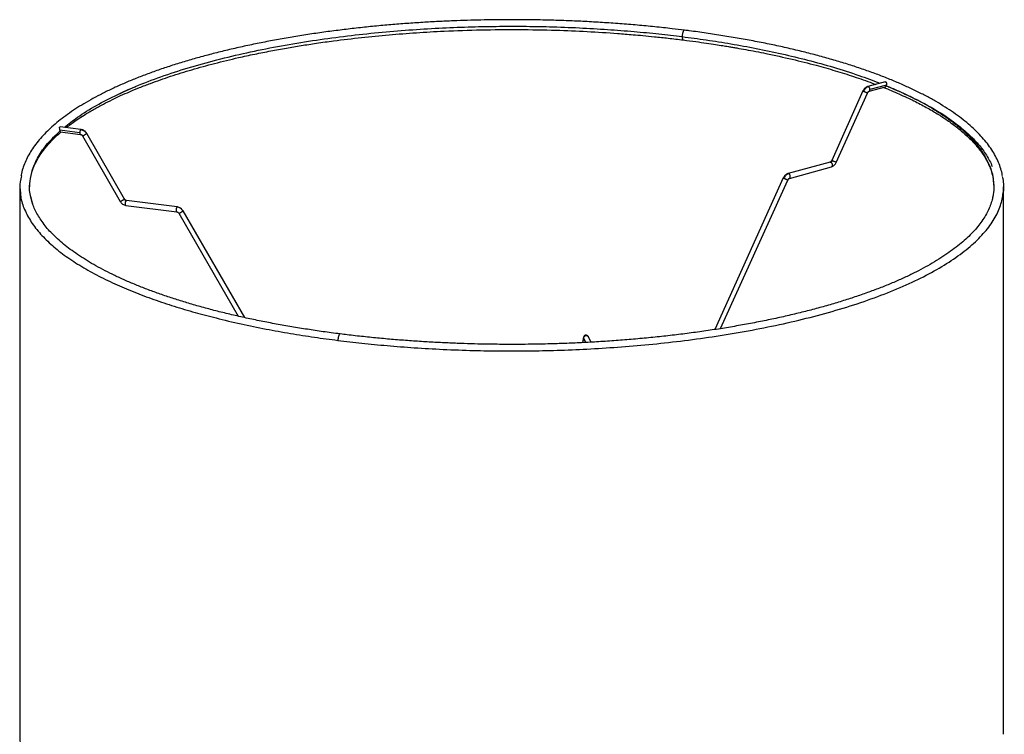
# Paper-space layout '_Dimétrica' of a CAD drawing. Header units: millimetres. Extents: x -212 to 188, y -228 to 468.
# Tile 24 of 24: x -212 to 188, y 177 to 468. Entities that reach past the tile are written whole.
import ezdxf

# ---------------------------------------------------------------- set-up
doc = ezdxf.new("R2010")
doc.units = ezdxf.units.MM

psp = doc.layouts.new('_Dimétrica')

# ---------------------------------------------------------------- linework, layer by layer
at = {"color": 7, "linetype": 'Continuous', "lineweight": 25}
for p, q in [((139.73, 442.41), (132.65, 440.48)), ((140.23, 441.08), (133.55, 439.26)), ((140.23, 441.08), (140.18, 440.79)), ((130.7, 438.68), (117.98, 410.45)), ((119.8, 409.63), (132.52, 437.86)), ((133.19, 438.55), (139.89, 440.38)), ((142.86, 439.6), (146.92, 437.87)), ((-195.78, 422.46), (-195.82, 422.75)), ((-187.75, 421.73), (-195.82, 422.75)), ((-195.73, 422.08), (-187.52, 421.05)), ((-187.27, 423.03), (-195.72, 424.1)), ((-187.52, 421.05), (-187.4, 421.1)), ((-187.27, 423.03), (-187.4, 422.99)), ((-186.68, 420.46), (-171.31, 393.75)), ((-169.57, 394.75), (-184.95, 421.46)), ((117.32, 409.76), (100.25, 405.1)), ((100.78, 403.17), (117.84, 407.83)), ((-208.11, 399.66), (-208.01, 400.89)), ((98.29, 403.31), (70.44, 341.7)), ((72.81, 342.07), (100.12, 402.49)), ((-212.11, 399.66), (-212.11, 177.16)), ((187.89, 177.16), (187.89, 399.66)), ((-206.82, 392.58), (-207.67, 395.63)), ((-168.86, 394.11), (-168.73, 394.15)), ((-148.11, 391.56), (-168.73, 394.16)), ((183.44, 395.64), (183.42, 395.48)), ((-168.98, 392.17), (-148.36, 389.58)), ((-148.36, 389.58), (-148.23, 389.63)), ((-148.11, 391.56), (-148.23, 391.51)), ((-147.51, 388.99), (-123.31, 347.11)), ((-120.67, 346.53), (-145.78, 389.99)), ((16.9, 338.12), (16.66, 336.37)), ((18.07, 336.44), (17.18, 338.26)), ((17.34, 337.75), (17.98, 336.44)), ((20.13, 336.55), (18.99, 338.87)), ((19.06, 338.75), (19.02, 338.82))]:
    psp.add_line(p, q, dxfattribs=at)
for points, knots in [([(-12.11, 467.66), (-14.76, 467.65), (-18.51, 467.64), (-24.06, 467.55), (-28.85, 467.43), (-34.54, 467.25), (-40.52, 466.99), (-46.76, 466.66), (-53.16, 466.24), (-59.68, 465.75), (-66.26, 465.17), (-72.87, 464.5), (-79.48, 463.75), (-86.07, 462.92), (-92.61, 462), (-99.08, 460.99), (-105.47, 459.91), (-111.76, 458.75), (-117.94, 457.5), (-123.99, 456.18), (-129.91, 454.78), (-135.68, 453.32), (-141.3, 451.78), (-146.74, 450.17), (-152.01, 448.49), (-157.1, 446.75), (-161.99, 444.95), (-166.69, 443.09), (-171.18, 441.17), (-175.46, 439.2), (-179.52, 437.18), (-183.37, 435.11), (-186.98, 432.99), (-190.37, 430.83), (-193.53, 428.63), (-196.45, 426.38), (-199.13, 424.1), (-201.58, 421.77), (-203.77, 419.42), (-205.72, 417.02), (-207.42, 414.59), (-208.87, 412.13), (-210.07, 409.64), (-210.98, 407.11), (-211.52, 405.22), (-211.66, 404.18), (-211.69, 403.99)], [0, 0, 0, 0, 0.026469, 0.037395, 0.055502, 0.074324, 0.094522, 0.115598, 0.13735, 0.159616, 0.182281, 0.205261, 0.228491, 0.251921, 0.275513, 0.299235, 0.323063, 0.346975, 0.370955, 0.394988, 0.419062, 0.443166, 0.467291, 0.491429, 0.515573, 0.539716, 0.563854, 0.587981, 0.612094, 0.636189, 0.660262, 0.684312, 0.708337, 0.732336, 0.756309, 0.780254, 0.804174, 0.828066, 0.85193, 0.875766, 0.899576, 0.923365, 0.947145, 0.970942, 0.994796, 1, 1, 1, 1]), ([(-194.03, 423.89), (-192.3, 425.28), (-188.51, 428.34), (-181.2, 432.83), (-172.49, 437.34), (-162.78, 441.56), (-152.23, 445.44), (-140.97, 448.98), (-129.15, 452.14), (-116.92, 454.94), (-104.41, 457.36), (-91.76, 459.41), (-79.08, 461.12), (-66.49, 462.48), (-54.07, 463.52), (-41.9, 464.28), (-30.06, 464.76), (-18.58, 464.99), (-7.52, 465.01), (3.77, 464.82), (15.2, 464.4), (26.67, 463.74), (37.46, 462.9), (47.6, 461.93), (54.05, 461.15), (57.19, 460.77)], [0, 0, 0, 0, 0.04459, 0.097915, 0.150866, 0.20327, 0.254966, 0.305804, 0.355653, 0.404397, 0.451937, 0.498194, 0.543103, 0.586619, 0.628712, 0.669364, 0.708571, 0.746341, 0.782689, 0.81764, 0.857778, 0.896011, 0.932409, 0.967045, 1, 1, 1, 1]), ([(58.14, 463.37), (56.46, 463.58), (52.47, 464.08), (46.08, 464.77), (38.99, 465.45), (31.87, 466.03), (24.76, 466.52), (17.74, 466.92), (10.87, 467.23), (4.77, 467.43), (-0.61, 467.56), (-6.02, 467.64), (-9.85, 467.65), (-12.11, 467.66)], [0, 0, 0, 0, 0.074858, 0.177917, 0.280627, 0.382807, 0.484129, 0.583903, 0.680429, 0.773772, 0.839942, 0.905837, 1, 1, 1, 1]), ([(-193.23, 423.78), (-193.06, 423.92), (-192.3, 424.54), (-190.77, 425.66), (-188.53, 427.24), (-185.67, 429.1), (-182.22, 431.17), (-178.39, 433.26), (-174.69, 435.12), (-171.12, 436.81), (-167.44, 438.43), (-163.4, 440.1), (-157.93, 442.21), (-150.94, 444.67), (-142.24, 447.37), (-133.01, 449.91), (-124.41, 452), (-116.73, 453.67), (-110.24, 454.96), (-103.94, 456.12), (-97.74, 457.16), (-91.33, 458.14), (-83.17, 459.28), (-73.35, 460.45), (-62.11, 461.55), (-50.91, 462.41), (-38.4, 463.12), (-24.52, 463.6), (-9.3, 463.72), (5.09, 463.47), (18.52, 462.91), (27.88, 462.32), (34.08, 461.84), (37.5, 461.55), (41.46, 461.2), (46.21, 460.73), (51.72, 460.14), (55.59, 459.66), (57.65, 459.41)], [0, 0, 0, 0, 0.004517, 0.020326, 0.037514, 0.057393, 0.083363, 0.108958, 0.131164, 0.150592, 0.170796, 0.192342, 0.21484, 0.254208, 0.293512, 0.333282, 0.373286, 0.399257, 0.424509, 0.448424, 0.47068, 0.493437, 0.518543, 0.558491, 0.597039, 0.634831, 0.672604, 0.722958, 0.773297, 0.823617, 0.865877, 0.907602, 0.918223, 0.929055, 0.942545, 0.959019, 0.978255, 1, 1, 1, 1]), ([(58.14, 463.37), (58.06, 463.36), (57.89, 463.33), (57.68, 463.02), (57.51, 462.65), (57.4, 462.31), (57.31, 461.93), (57.22, 461.41), (57.2, 461.02), (57.19, 460.77)], [0, 0, 0, 0, 0.181015, 0.373972, 0.478606, 0.586081, 0.694203, 0.800698, 1, 1, 1, 1]), ([(57.19, 460.77), (60.46, 460.34), (67.18, 459.46), (77.22, 457.85), (87.5, 455.98), (97.94, 453.78), (108.46, 451.24), (118.93, 448.31), (128.8, 445.18), (134.73, 442.9), (137.54, 441.82)], [0, 0, 0, 0, 0.106006, 0.217706, 0.335378, 0.459284, 0.589669, 0.726746, 0.870684, 1, 1, 1, 1]), ([(57.19, 460.77), (57.2, 460.63), (57.2, 460.33), (57.27, 459.94), (57.38, 459.62), (57.51, 459.44), (57.61, 459.44), (57.65, 459.43)], [0, 0, 0, 0, 0.1903879, 0.4016043, 0.6294112, 0.8665203, 1, 1, 1, 1]), ([(187.44, 404.18), (187.39, 404.49), (187.19, 405.68), (186.57, 407.72), (185.57, 410.29), (184.27, 412.85), (182.69, 415.39), (180.83, 417.9), (178.71, 420.38), (176.31, 422.82), (173.65, 425.22), (170.73, 427.58), (167.55, 429.89), (164.13, 432.16), (160.46, 434.37), (156.55, 436.53), (152.41, 438.64), (148.04, 440.69), (143.46, 442.69), (138.65, 444.62), (133.64, 446.48), (128.42, 448.29), (123.01, 450.02), (117.42, 451.68), (111.64, 453.27), (105.7, 454.79), (99.59, 456.23), (93.33, 457.59), (86.92, 458.87), (80.39, 460.06), (73.73, 461.18), (66.95, 462.2), (61.75, 462.94), (58.78, 463.3), (58.14, 463.37)], [0, 0, 0, 0, 0.01152, 0.043387, 0.075436, 0.107679, 0.140103, 0.172673, 0.205354, 0.238109, 0.270911, 0.303739, 0.336574, 0.369408, 0.402235, 0.435053, 0.467861, 0.500659, 0.533445, 0.566221, 0.598986, 0.631741, 0.664485, 0.697218, 0.72994, 0.762649, 0.795344, 0.828023, 0.860685, 0.893324, 0.925938, 0.958518, 0.991056, 1, 1, 1, 1]), ([(57.65, 459.41), (59.34, 459.19), (62.51, 458.79), (66.89, 458.16), (70.56, 457.61), (73.5, 457.15), (75.77, 456.78), (77.64, 456.46), (80, 456.06), (83.19, 455.49), (87.17, 454.74), (93.53, 453.47), (101.8, 451.64), (111.15, 449.29), (119.48, 446.93), (127.12, 444.52), (132.55, 442.64), (135.41, 441.54), (135.88, 441.36)], [0, 0, 0, 0, 0.0565416, 0.1060987, 0.1481109, 0.1820967, 0.2076624, 0.2268025, 0.2473388, 0.290522, 0.3398978, 0.3898141, 0.5218877, 0.6489822, 0.7553547, 0.8631696, 0.977708, 1, 1, 1, 1]), ([(-172.29, 437.31), (-170.1, 438.35), (-167.8, 439.44), (-165.12, 440.43), (-164.99, 440.48)], [0, 0, 0, 0, 0.952521, 1, 1, 1, 1]), ([(132.58, 440.45), (132.39, 440.38), (132, 440.24), (131.47, 439.82), (131.01, 439.3), (130.8, 438.89), (130.7, 438.68)], [0, 0, 0, 0, 0.249779, 0.505224, 0.757991, 1, 1, 1, 1]), ([(132.92, 440.46), (132.73, 440.39), (132.34, 440.25), (131.78, 439.82), (131.3, 439.27), (131.07, 438.82), (130.95, 438.6)], [0, 0, 0, 0, 0.245958, 0.5, 0.754042, 1, 1, 1, 1]), ([(132.92, 440.46), (132.84, 440.49), (132.74, 440.51), (132.66, 440.48), (132.65, 440.48)], [0, 0, 0, 0, 0.8736361, 1, 1, 1, 1]), ([(133.55, 439.26), (133.55, 439.38), (133.53, 439.56), (133.46, 439.81), (133.37, 440), (133.27, 440.16), (133.13, 440.34), (133, 440.41), (132.92, 440.46)], [0, 0, 0, 0, 0.235606, 0.363365, 0.494595, 0.626614, 0.756648, 1, 1, 1, 1]), ([(139.5, 442.32), (139.55, 442.35), (139.66, 442.4), (139.82, 442.42), (139.96, 442.39), (140.08, 442.31), (140.19, 442.16), (140.25, 441.88), (140.26, 441.56), (140.25, 441.28), (140.24, 441.15), (140.23, 441.08)], [0, 0, 0, 0, 0.090649, 0.181913, 0.272766, 0.363906, 0.455139, 0.636328, 0.817679, 0.910133, 1, 1, 1, 1]), ([(140.18, 440.79), (140.15, 440.71), (140.11, 440.56), (140.02, 440.43), (139.94, 440.41), (139.91, 440.4)], [0, 0, 0, 0, 0.3835845, 0.7680505, 1, 1, 1, 1]), ([(140.18, 440.79), (143.12, 439.53), (149.12, 436.95), (157.15, 432.73), (163.86, 428.56), (169.29, 424.52), (173.62, 420.67), (177.29, 416.65), (180.24, 412.48), (182.34, 408.16), (183.5, 404.65), (183.62, 402.57), (183.66, 401.98)], [0, 0, 0, 0, 0.113786, 0.232143, 0.354986, 0.449987, 0.547343, 0.646944, 0.748655, 0.852318, 0.957752, 1, 1, 1, 1]), ([(140.99, 440.43), (141.08, 440.4), (142.7, 439.75), (145.67, 438.46), (149.87, 436.54), (153.83, 434.57), (157.57, 432.56), (161.08, 430.51), (164.36, 428.43), (167.4, 426.31), (170.2, 424.17), (172.76, 422), (175.08, 419.81), (177.16, 417.6), (178.99, 415.37), (180.59, 413.13), (181.92, 410.86), (182.8, 409.14), (183.14, 408.19), (183.21, 408)], [0, 0, 0, 0, 0.003677, 0.069543, 0.135307, 0.200958, 0.266488, 0.33189, 0.397163, 0.462313, 0.527352, 0.592302, 0.657196, 0.722085, 0.787044, 0.852174, 0.91761, 0.983521, 1, 1, 1, 1]), ([(130.71, 438.68), (130.7, 438.68), (130.69, 438.69), (130.77, 438.67), (130.89, 438.62), (130.95, 438.6)], [0, 0, 0, 0, 0.1065011, 0.5685855, 1, 1, 1, 1]), ([(130.95, 438.6), (131, 438.57), (131.1, 438.53), (131.23, 438.48), (131.3, 438.45)], [0, 0, 0, 0, 0.4851705, 1, 1, 1, 1]), ([(131.3, 438.45), (131.4, 438.4), (131.61, 438.31), (131.92, 438.17), (132.18, 438.05), (132.38, 437.95), (132.51, 437.88), (132.51, 437.87), (132.51, 437.87)], [0, 0, 0, 0, 0.181682, 0.361156, 0.528517, 0.686833, 0.859798, 1, 1, 1, 1]), ([(132.52, 437.86), (132.57, 437.96), (132.66, 438.14), (132.85, 438.36), (133.06, 438.52), (133.2, 438.56), (133.26, 438.59)], [0, 0, 0, 0, 0.254971, 0.51175, 0.762503, 1, 1, 1, 1]), ([(133.19, 438.56), (133.22, 438.57), (133.28, 438.59), (133.37, 438.67), (133.46, 438.78), (133.53, 438.97), (133.55, 439.15), (133.55, 439.26)], [0, 0, 0, 0, 0.13145, 0.314442, 0.496339, 0.673427, 1, 1, 1, 1]), ([(139.02, 440.15), (140.1, 439.71), (142.24, 438.85), (145.42, 437.47), (149.41, 435.66), (153.97, 433.39), (158.74, 430.76), (163.06, 428.11), (167.02, 425.38), (170.58, 422.59), (173.32, 420.14), (175.37, 418.06), (176.93, 416.32), (178.29, 414.62), (179.54, 412.87), (180.64, 411.1), (181.64, 409.22), (182.5, 407.22), (183.24, 404.97), (183.78, 402.42), (183.86, 400.62), (183.89, 399.66)], [0, 0, 0, 0, 0.037222, 0.074044, 0.114867, 0.186357, 0.25495, 0.318915, 0.387538, 0.457261, 0.522134, 0.564322, 0.605755, 0.645813, 0.685121, 0.729991, 0.770095, 0.81587, 0.869333, 0.930658, 1, 1, 1, 1]), ([(-207.92, 401.98), (-207.68, 403.56), (-207.16, 406.94), (-204.73, 412.07), (-201.1, 417.34), (-197.55, 420.75), (-195.78, 422.46)], [0, 0, 0, 0, 0.227414, 0.483422, 0.74124, 1, 1, 1, 1]), ([(-207.13, 405.85), (-206.87, 406.63), (-206.35, 408.2), (-205.18, 410.53), (-203.89, 412.68), (-202.51, 414.61), (-201.13, 416.33), (-199.7, 417.93), (-198.18, 419.48), (-196.73, 420.86), (-195.73, 421.72), (-195.35, 422.04)], [0, 0, 0, 0, 0.14407, 0.289715, 0.421225, 0.539661, 0.648785, 0.740545, 0.837351, 0.939438, 1, 1, 1, 1]), ([(-195.82, 422.75), (-195.83, 422.81), (-195.85, 422.94), (-195.9, 423.22), (-195.96, 423.54), (-195.99, 423.81), (-195.97, 423.98), (-195.91, 424.06), (-195.83, 424.11), (-195.76, 424.1), (-195.73, 424.1)], [0, 0, 0, 0, 0.100781, 0.204464, 0.408627, 0.612748, 0.715472, 0.817771, 0.920393, 1, 1, 1, 1]), ([(-195.66, 422.08), (-195.68, 422.09), (-195.72, 422.1), (-195.75, 422.23), (-195.77, 422.39), (-195.78, 422.46)], [0, 0, 0, 0, 0.296921, 0.648551, 1, 1, 1, 1]), ([(-187.4, 422.99), (-187.44, 422.93), (-187.51, 422.85), (-187.6, 422.66), (-187.65, 422.48), (-187.7, 422.29), (-187.74, 422.04), (-187.75, 421.85), (-187.75, 421.73)], [0, 0, 0, 0, 0.243352, 0.373386, 0.505405, 0.636635, 0.764394, 1, 1, 1, 1]), ([(-187.75, 421.73), (-187.75, 421.62), (-187.74, 421.44), (-187.7, 421.26), (-187.65, 421.15), (-187.61, 421.09), (-187.58, 421.08), (-187.58, 421.08)], [0, 0, 0, 0, 0.358784, 0.553339, 0.753177, 0.954219, 1, 1, 1, 1]), ([(-187.58, 421.08), (-187.56, 421.06), (-187.55, 421.04), (-187.53, 421.05), (-187.52, 421.05)], [0, 0, 0, 0, 0.8794557, 1, 1, 1, 1]), ([(-187.58, 421.07), (-187.49, 421.06), (-187.31, 421.02), (-187.06, 420.89), (-186.83, 420.7), (-186.72, 420.53), (-186.67, 420.45)], [0, 0, 0, 0, 0.243473, 0.496618, 0.751496, 1, 1, 1, 1]), ([(-187.4, 422.99), (-187.17, 422.94), (-186.69, 422.84), (-186.03, 422.48), (-185.44, 421.99), (-185.16, 421.56), (-185.02, 421.36)], [0, 0, 0, 0, 0.245958, 0.5, 0.754042, 1, 1, 1, 1]), ([(-187.22, 423.01), (-187.23, 423.02), (-187.25, 423.04), (-187.27, 423.03), (-187.27, 423.03)], [0, 0, 0, 0, 0.879915, 1, 1, 1, 1]), ([(-184.96, 421.46), (-185.09, 421.66), (-185.35, 422.06), (-185.91, 422.53), (-186.54, 422.87), (-186.99, 422.97), (-187.22, 423.01)], [0, 0, 0, 0, 0.244924, 0.49862, 0.753022, 1, 1, 1, 1]), ([(-186.61, 420.56), (-186.64, 420.52), (-186.69, 420.47), (-186.67, 420.45), (-186.63, 420.45), (-186.54, 420.47), (-186.4, 420.53), (-186.17, 420.64), (-185.9, 420.78), (-185.68, 420.91), (-185.51, 421.02), (-185.35, 421.12), (-185.16, 421.24), (-185.08, 421.31), (-185.02, 421.36)], [0, 0, 0, 0, 0.121676, 0.186693, 0.252703, 0.318317, 0.382197, 0.5, 0.617803, 0.681683, 0.747297, 0.813307, 0.878324, 1, 1, 1, 1]), ([(-185.02, 421.36), (-184.98, 421.39), (-184.93, 421.44), (-184.95, 421.45), (-184.95, 421.45)], [0, 0, 0, 0, 0.797218, 1, 1, 1, 1]), ([(117.98, 410.45), (117.93, 410.36), (117.84, 410.17), (117.65, 409.95), (117.44, 409.79), (117.3, 409.75), (117.24, 409.73)], [0, 0, 0, 0, 0.254971, 0.51175, 0.762503, 1, 1, 1, 1]), ([(117.32, 409.75), (117.32, 409.76), (117.4, 409.79), (117.5, 409.76), (117.58, 409.74)], [0, 0, 0, 0, 0.106147, 1, 1, 1, 1]), ([(117.58, 409.74), (117.64, 409.76), (117.77, 409.81), (117.96, 409.95), (118.12, 410.13), (118.2, 410.28), (118.23, 410.36)], [0, 0, 0, 0, 0.245958, 0.5, 0.754042, 1, 1, 1, 1]), ([(117.58, 409.74), (117.66, 409.69), (117.78, 409.62), (117.93, 409.44), (118.03, 409.27), (118.11, 409.09), (118.19, 408.84), (118.2, 408.66), (118.21, 408.54)], [0, 0, 0, 0, 0.243352, 0.373386, 0.505405, 0.636635, 0.764394, 1, 1, 1, 1]), ([(118.21, 408.54), (118.2, 408.42), (118.19, 408.25), (118.11, 408.06), (118.03, 407.94), (117.94, 407.86), (117.87, 407.84), (117.84, 407.83)], [0, 0, 0, 0, 0.323746, 0.4993, 0.679623, 0.861031, 1, 1, 1, 1]), ([(117.92, 407.86), (118.11, 407.93), (118.49, 408.07), (119.02, 408.49), (119.48, 409.01), (119.7, 409.42), (119.8, 409.63)], [0, 0, 0, 0, 0.249779, 0.505224, 0.757991, 1, 1, 1, 1]), ([(118.23, 410.36), (118.17, 410.38), (118.05, 410.43), (117.97, 410.46), (117.99, 410.45), (117.99, 410.44)], [0, 0, 0, 0, 0.4314145, 0.8934989, 1, 1, 1, 1]), ([(118.58, 410.21), (118.51, 410.24), (118.39, 410.3), (118.28, 410.34), (118.23, 410.36)], [0, 0, 0, 0, 0.51483, 1, 1, 1, 1]), ([(119.79, 409.63), (119.79, 409.63), (119.79, 409.64), (119.66, 409.71), (119.47, 409.81), (119.2, 409.93), (118.89, 410.07), (118.68, 410.17), (118.58, 410.21)], [0, 0, 0, 0, 0.140202, 0.313167, 0.471483, 0.638844, 0.818318, 1, 1, 1, 1]), ([(100.17, 405.07), (99.98, 405), (99.6, 404.86), (99.07, 404.45), (98.61, 403.93), (98.4, 403.51), (98.29, 403.31)], [0, 0, 0, 0, 0.2497941, 0.5052234, 0.757975, 1, 1, 1, 1]), ([(100.52, 405.08), (100.32, 405.01), (99.93, 404.87), (99.38, 404.44), (98.9, 403.89), (98.66, 403.44), (98.55, 403.22)], [0, 0, 0, 0, 0.245973, 0.5, 0.754027, 1, 1, 1, 1]), ([(100.52, 405.08), (100.43, 405.11), (100.34, 405.14), (100.26, 405.1), (100.25, 405.1)], [0, 0, 0, 0, 0.893853, 1, 1, 1, 1]), ([(101.15, 403.88), (101.14, 404), (101.13, 404.19), (101.05, 404.44), (100.97, 404.62), (100.87, 404.78), (100.72, 404.97), (100.6, 405.04), (100.52, 405.08)], [0, 0, 0, 0, 0.235606, 0.363365, 0.494595, 0.626614, 0.756648, 1, 1, 1, 1]), ([(-211.47, 404.24), (-211.68, 403.4), (-212.29, 401.09), (-212.04, 398.78), (-211.89, 397.3)], [0, 0, 0, 0, 0.361733, 1, 1, 1, 1]), ([(-207.67, 395.63), (-207.73, 395.82), (-208.28, 397.75), (-208.37, 399.87), (-207.96, 401.8), (-207.92, 401.98)], [0, 0, 0, 0, 0.088362, 0.914252, 1, 1, 1, 1]), ([(98.3, 403.31), (98.3, 403.31), (98.29, 403.32), (98.37, 403.29), (98.49, 403.25), (98.55, 403.22)], [0, 0, 0, 0, 0.106283, 0.568481, 1, 1, 1, 1]), ([(98.55, 403.22), (98.6, 403.2), (98.7, 403.16), (98.83, 403.1), (98.9, 403.08)], [0, 0, 0, 0, 0.485179, 1, 1, 1, 1]), ([(98.9, 403.08), (99, 403.03), (99.21, 402.94), (99.52, 402.79), (99.78, 402.67), (99.98, 402.57), (100.1, 402.5), (100.11, 402.5), (100.11, 402.49)], [0, 0, 0, 0, 0.181659, 0.361124, 0.528484, 0.686779, 0.85972, 1, 1, 1, 1]), ([(100.12, 402.49), (100.16, 402.58), (100.26, 402.76), (100.45, 402.98), (100.65, 403.14), (100.79, 403.18), (100.86, 403.21)], [0, 0, 0, 0, 0.254985, 0.511747, 0.762486, 1, 1, 1, 1]), ([(100.78, 403.18), (100.81, 403.19), (100.88, 403.21), (100.97, 403.29), (101.05, 403.41), (101.13, 403.59), (101.14, 403.77), (101.15, 403.88)], [0, 0, 0, 0, 0.138969, 0.320377, 0.5007, 0.676254, 1, 1, 1, 1]), ([(183.66, 401.98), (183.78, 401.07), (184.05, 398.95), (183.66, 396.84), (183.44, 395.64)], [0, 0, 0, 0, 0.430601, 1, 1, 1, 1]), ([(187.74, 397.3), (187.76, 397.39), (188.17, 399.27), (188.07, 401.47), (187.49, 403.55), (187.41, 403.85)], [0, 0, 0, 0, 0.044819, 0.862686, 1, 1, 1, 1]), ([(-211.89, 397.3), (-211.88, 396.99), (-211.86, 394.92), (-210.6, 391.14), (-208.1, 386.03), (-204.41, 381.12), (-199.77, 376.44), (-194.26, 372), (-188.01, 367.82), (-181.13, 363.93), (-173.74, 360.32), (-165.94, 356.99), (-157.84, 353.94), (-149.52, 351.17), (-141.06, 348.66), (-132.01, 346.26), (-122.39, 344), (-112.25, 341.91), (-102.27, 340.12), (-92.52, 338.58), (-86, 337.72), (-82.82, 337.3)], [0, 0, 0, 0, 0.011873, 0.079304, 0.145428, 0.210089, 0.273156, 0.33452, 0.394098, 0.451826, 0.507664, 0.561589, 0.613594, 0.663689, 0.711895, 0.758245, 0.811468, 0.862159, 0.91041, 0.956323, 1, 1, 1, 1]), ([(-82.82, 337.3), (-79.6, 336.91), (-73.01, 336.12), (-62.63, 335.12), (-51.59, 334.27), (-39.85, 333.6), (-28.15, 333.17), (-16.59, 332.98), (-5.27, 333), (6.47, 333.24), (18.6, 333.74), (31.05, 334.52), (43.76, 335.6), (56.65, 337), (69.62, 338.75), (82.55, 340.87), (95.34, 343.36), (107.84, 346.23), (119.9, 349.49), (131.39, 353.12), (142.15, 357.11), (152.03, 361.44), (160.91, 366.07), (168.66, 370.96), (175.19, 376.06), (180.43, 381.33), (184.3, 386.71), (186.87, 392.04), (187.45, 395.58), (187.74, 397.3)], [0, 0, 0, 0, 0.027035, 0.055453, 0.08532, 0.116696, 0.149639, 0.178328, 0.208166, 0.239174, 0.271363, 0.304741, 0.339303, 0.375035, 0.411912, 0.449895, 0.488931, 0.528955, 0.569883, 0.611621, 0.654058, 0.697071, 0.740527, 0.784284, 0.828192, 0.8721, 0.915856, 0.959312, 1, 1, 1, 1]), ([(-81.85, 339.92), (-83.08, 340.07), (-86.5, 340.5), (-92.03, 341.29), (-98.45, 342.28), (-104.77, 343.35), (-111, 344.5), (-117.11, 345.73), (-123.09, 347.04), (-128.94, 348.42), (-134.63, 349.86), (-140.16, 351.38), (-145.52, 352.96), (-150.69, 354.61), (-155.68, 356.31), (-160.47, 358.07), (-165.05, 359.88), (-169.43, 361.75), (-173.58, 363.66), (-177.52, 365.61), (-181.23, 367.6), (-184.7, 369.62), (-187.94, 371.68), (-190.94, 373.76), (-193.71, 375.87), (-196.23, 377.99), (-198.51, 380.14), (-200.55, 382.3), (-202.35, 384.47), (-203.9, 386.66), (-205.22, 388.86), (-206.31, 391.08), (-207.13, 393.32), (-207.6, 394.95), (-207.73, 395.83), (-207.74, 395.96)], [0, 0, 0, 0, 0.0174107, 0.048569, 0.079892, 0.1113453, 0.1429007, 0.174534, 0.2062249, 0.2379554, 0.26971, 0.3014748, 0.3332373, 0.364986, 0.3967107, 0.4284017, 0.4600504, 0.4916488, 0.5231898, 0.5546676, 0.5860775, 0.6174167, 0.6486848, 0.6798847, 0.711024, 0.7421162, 0.7731807, 0.8042472, 0.8353607, 0.8665834, 0.8979987, 0.9297128, 0.9618541, 0.9945628, 1, 1, 1, 1]), ([(-169.65, 394.65), (-169.7, 394.61), (-169.79, 394.54), (-169.97, 394.41), (-170.14, 394.31), (-170.31, 394.21), (-170.53, 394.08), (-170.8, 393.93), (-171.03, 393.83), (-171.17, 393.77), (-171.25, 393.75), (-171.3, 393.74), (-171.3, 393.75), (-171.3, 393.76)], [0, 0, 0, 0, 0.143592, 0.220319, 0.298218, 0.375652, 0.451037, 0.590058, 0.729079, 0.804465, 0.881898, 0.959797, 1, 1, 1, 1]), ([(-171.3, 393.75), (-171.17, 393.55), (-170.9, 393.15), (-170.35, 392.68), (-169.71, 392.33), (-169.26, 392.24), (-169.04, 392.2)], [0, 0, 0, 0, 0.2449243, 0.4986197, 0.7530222, 1, 1, 1, 1]), ([(-169.58, 394.75), (-169.58, 394.75), (-169.56, 394.73), (-169.61, 394.69), (-169.65, 394.65)], [0, 0, 0, 0, 0.202782, 1, 1, 1, 1]), ([(-169.65, 394.65), (-169.6, 394.58), (-169.51, 394.44), (-169.31, 394.28), (-169.09, 394.16), (-168.93, 394.12), (-168.86, 394.11)], [0, 0, 0, 0, 0.245958, 0.5, 0.754042, 1, 1, 1, 1]), ([(-168.74, 394.15), (-168.8, 394.16), (-168.96, 394.2), (-169.19, 394.32), (-169.42, 394.51), (-169.53, 394.68), (-169.59, 394.76)], [0, 0, 0, 0, 0.193572, 0.463415, 0.735105, 1, 1, 1, 1]), ([(-169.21, 392.85), (-169.2, 392.98), (-169.2, 393.16), (-169.15, 393.42), (-169.11, 393.61), (-169.05, 393.78), (-168.97, 393.98), (-168.9, 394.06), (-168.86, 394.11)], [0, 0, 0, 0, 0.2356056, 0.3633653, 0.4945948, 0.6266144, 0.7566477, 1, 1, 1, 1]), ([(-169.04, 392.2), (-169.04, 392.2), (-169.07, 392.22), (-169.11, 392.28), (-169.15, 392.39), (-169.2, 392.57), (-169.2, 392.74), (-169.21, 392.85)], [0, 0, 0, 0, 0.045149, 0.246324, 0.446295, 0.640978, 1, 1, 1, 1]), ([(-168.73, 394.15), (-168.73, 394.16), (-168.71, 394.16), (-168.69, 394.15), (-168.67, 394.13)], [0, 0, 0, 0, 0.120544, 1, 1, 1, 1]), ([(183.52, 395.96), (183.43, 395.47), (183.2, 394.19), (182.52, 392.15), (181.52, 389.83), (180.25, 387.53), (178.72, 385.24), (176.92, 382.97), (174.87, 380.71), (172.55, 378.47), (169.97, 376.25), (167.13, 374.05), (164.04, 371.88), (160.7, 369.75), (157.11, 367.65), (153.28, 365.59), (149.2, 363.57), (144.9, 361.6), (140.37, 359.69), (135.61, 357.83), (130.65, 356.02), (125.48, 354.28), (120.11, 352.6), (114.55, 350.99), (108.81, 349.44), (102.9, 347.97), (96.82, 346.57), (90.59, 345.25), (84.22, 344.01), (77.71, 342.85), (71.07, 341.77), (64.33, 340.78), (57.49, 339.87), (50.56, 339.05), (43.56, 338.32), (36.51, 337.67), (29.44, 337.12), (22.39, 336.66), (15.47, 336.29), (8.88, 336.02), (3.16, 335.85), (-1.94, 335.74), (-6.85, 335.67), (-10.29, 335.66), (-12.11, 335.66)], [0, 0, 0, 0, 0.0163247, 0.0418149, 0.0670296, 0.0920209, 0.1168497, 0.1415711, 0.1662291, 0.1908563, 0.2154754, 0.2401001, 0.2647382, 0.2893964, 0.314078, 0.3387841, 0.3635145, 0.3882681, 0.4130432, 0.4378378, 0.4626497, 0.4874768, 0.5123167, 0.5371669, 0.5620252, 0.586889, 0.6117555, 0.6366217, 0.6614842, 0.6863388, 0.7111806, 0.7360029, 0.7607969, 0.7855498, 0.8102428, 0.8348456, 0.8593064, 0.8835267, 0.9072936, 0.9300416, 0.9504847, 0.9652342, 0.9816871, 1, 1, 1, 1]), ([(-168.98, 392.18), (-168.98, 392.18), (-169, 392.17), (-169.02, 392.19), (-169.04, 392.2)], [0, 0, 0, 0, 0.120085, 1, 1, 1, 1]), ([(-148.23, 391.51), (-148.28, 391.46), (-148.35, 391.38), (-148.43, 391.18), (-148.49, 391.01), (-148.53, 390.82), (-148.57, 390.56), (-148.58, 390.38), (-148.59, 390.26)], [0, 0, 0, 0, 0.2433523, 0.3733856, 0.5054052, 0.6366347, 0.7643944, 1, 1, 1, 1]), ([(-148.59, 390.26), (-148.58, 390.14), (-148.57, 389.97), (-148.53, 389.79), (-148.49, 389.68), (-148.45, 389.62), (-148.42, 389.61), (-148.41, 389.6)], [0, 0, 0, 0, 0.358794, 0.553354, 0.753197, 0.954244, 1, 1, 1, 1]), ([(-148.41, 389.6), (-148.33, 389.58), (-148.15, 389.55), (-147.89, 389.41), (-147.67, 389.22), (-147.56, 389.06), (-147.5, 388.98)], [0, 0, 0, 0, 0.243484, 0.496613, 0.751476, 1, 1, 1, 1]), ([(-148.41, 389.6), (-148.4, 389.59), (-148.38, 389.57), (-148.36, 389.58), (-148.36, 389.58)], [0, 0, 0, 0, 0.879474, 1, 1, 1, 1]), ([(-145.86, 389.89), (-145.99, 390.09), (-146.27, 390.51), (-146.86, 391.01), (-147.53, 391.37), (-148, 391.46), (-148.23, 391.51)], [0, 0, 0, 0, 0.245973, 0.5, 0.754027, 1, 1, 1, 1]), ([(-148.05, 391.53), (-148.07, 391.55), (-148.08, 391.57), (-148.11, 391.56), (-148.11, 391.56)], [0, 0, 0, 0, 0.8799148, 1, 1, 1, 1]), ([(-145.79, 389.99), (-145.92, 390.19), (-146.19, 390.59), (-146.74, 391.06), (-147.38, 391.4), (-147.83, 391.49), (-148.05, 391.54)], [0, 0, 0, 0, 0.2449379, 0.4986174, 0.7530051, 1, 1, 1, 1]), ([(-147.44, 389.08), (-147.47, 389.05), (-147.53, 389), (-147.51, 388.98), (-147.46, 388.98), (-147.38, 389), (-147.24, 389.06), (-147.01, 389.17), (-146.74, 389.31), (-146.51, 389.44), (-146.34, 389.55), (-146.18, 389.65), (-146, 389.77), (-145.91, 389.84), (-145.86, 389.89)], [0, 0, 0, 0, 0.1216762, 0.1866928, 0.2527026, 0.3183173, 0.3821972, 0.5, 0.6178028, 0.6816827, 0.7472974, 0.8133072, 0.8783238, 1, 1, 1, 1]), ([(-145.86, 389.89), (-145.82, 389.92), (-145.77, 389.97), (-145.78, 389.98), (-145.79, 389.98)], [0, 0, 0, 0, 0.796918, 1, 1, 1, 1]), ([(-81.85, 339.9), (-81.85, 339.91), (-81.93, 339.94), (-82.11, 339.84), (-82.33, 339.55), (-82.49, 339.18), (-82.61, 338.84), (-82.7, 338.45), (-82.79, 337.93), (-82.81, 337.55), (-82.82, 337.3)], [0, 0, 0, 0, 0.002193, 0.192455, 0.382717, 0.485889, 0.591863, 0.698474, 0.803482, 1, 1, 1, 1]), ([(-12.11, 335.66), (-14.74, 335.67), (-18.47, 335.68), (-23.99, 335.77), (-28.74, 335.89), (-34.4, 336.07), (-40.34, 336.33), (-46.53, 336.66), (-52.9, 337.07), (-59.37, 337.56), (-65.9, 338.14), (-72.46, 338.8), (-77.79, 339.39), (-80.9, 339.79), (-81.85, 339.92)], [0, 0, 0, 0, 0.110899, 0.156675, 0.232539, 0.311395, 0.396013, 0.484305, 0.575421, 0.668683, 0.763607, 0.859834, 0.957092, 1, 1, 1, 1]), ([(16.9, 338.12), (16.9, 338.11), (16.87, 338.03), (16.91, 337.85), (17.03, 337.61), (17.26, 337.39), (17.47, 337.3), (17.58, 337.26)], [0, 0, 0, 0, 0.022634, 0.247918, 0.486074, 0.741466, 1, 1, 1, 1]), ([(18.01, 339.42), (17.92, 339.41), (17.74, 339.39), (17.43, 339.23), (17.05, 338.84), (16.95, 338.39), (16.9, 338.11)], [0, 0, 0, 0, 0.147077, 0.292518, 0.563295, 1, 1, 1, 1]), ([(17.18, 338.26), (17.19, 338.38), (17.21, 338.56), (17.33, 338.78), (17.45, 338.94), (17.61, 339.07), (17.84, 339.2), (18.04, 339.23), (18.16, 339.25)], [0, 0, 0, 0, 0.235606, 0.363365, 0.494595, 0.626614, 0.756648, 1, 1, 1, 1]), ([(17.34, 337.75), (17.34, 337.75), (17.29, 337.8), (17.21, 337.97), (17.19, 338.14), (17.18, 338.26)], [0, 0, 0, 0, 0.012532, 0.359727, 1, 1, 1, 1]), ([(18.96, 338.91), (18.93, 338.95), (18.84, 339.1), (18.62, 339.27), (18.31, 339.41), (18.11, 339.42), (18.01, 339.42)], [0, 0, 0, 0, 0.120246, 0.41322, 0.709604, 1, 1, 1, 1]), ([(18.01, 339.4), (18.02, 339.41), (18.07, 339.43), (18.12, 339.33), (18.16, 339.25)], [0, 0, 0, 0, 0.248055, 1, 1, 1, 1]), ([(18.16, 339.25), (18.29, 339.25), (18.48, 339.24), (18.71, 339.13), (18.87, 339.02), (18.99, 338.87), (19.08, 338.75), (19.09, 338.68), (19.09, 338.67)], [0, 0, 0, 0, 0.308156, 0.472816, 0.639992, 0.806167, 0.967949, 1, 1, 1, 1]), ([(-211.62, 172.97), (-211.71, 173.27), (-212.12, 174.66), (-212.02, 176.06), (-211.95, 177.16)], [0, 0, 0, 0, 0.214716, 1, 1, 1, 1])]:
    psp.add_open_spline(points, degree=3, knots=knots, dxfattribs=at)

doc.saveas('drawing.dxf')
